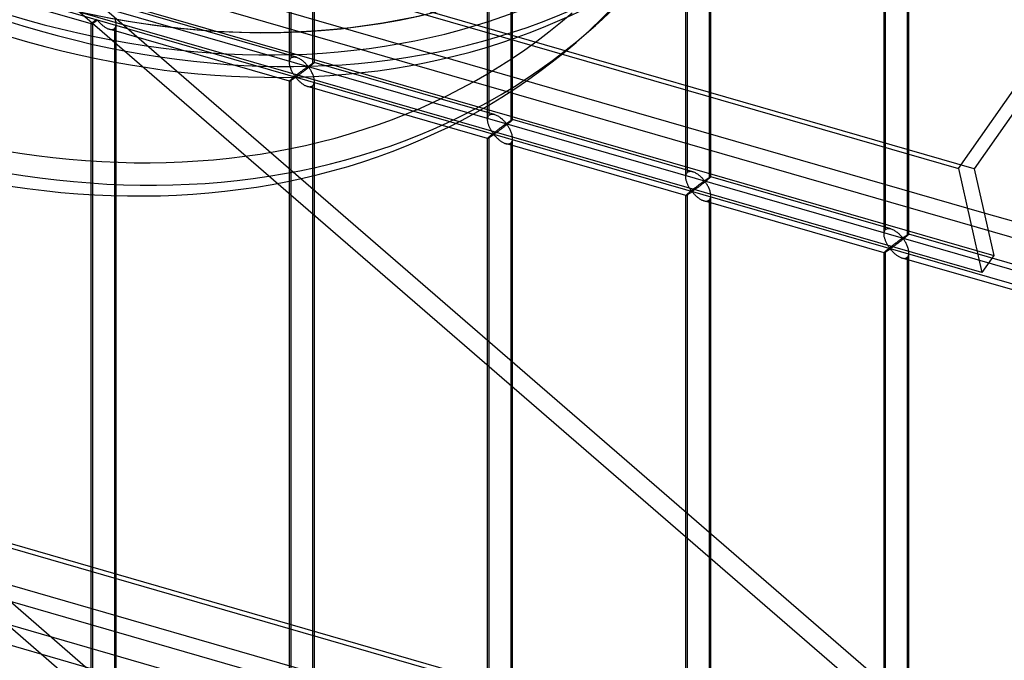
# Model space of a CAD drawing. Header units: millimetres. Extents: x -626 to 636, y -726 to 753.
# Tile 43 of 84: x 100 to 297, y -222 to -93. Entities that reach past the tile are written whole.
import ezdxf

# ---------------------------------------------------------------- set-up
doc = ezdxf.new("R2010")
doc.units = ezdxf.units.MM
doc.layers.add('MAIN-1', color=7, linetype='Continuous')
doc.layers.add('MAIN-2', color=7, linetype='Continuous')

msp = doc.modelspace()

# ---------------------------------------------------------------- linework, layer by layer
at = {"layer": 'MAIN-1'}
for p, q in [((-625.6, 140.97), (288.06, -122.78)), ((292.74, -143.67), (-620.92, 120.08)), ((-625.6, 9.83), (288.06, -253.92)), ((292.74, -274.81), (-620.92, -11.06)), ((288.06, -122.78), (358.99, -21.43)), ((358.65, -26.48), (291.21, -122.83)), ((288.06, -122.78), (292.74, -143.67)), ((291.21, -122.83), (295.12, -140.27)), ((358.99, -150.72), (293.2, -131.73)), ((295.12, -140.27), (292.74, -143.67))]:
    msp.add_line(p, q, dxfattribs=at)
at = {"layer": 'MAIN-2'}
for p, q in [((291.21, -122.83), (-622.45, 140.92)), ((-618.54, 123.48), (295.12, -140.27)), ((293.2, -131.73), (-553.59, 112.72)), ((-552.81, 109.27), (360.84, -154.48)), ((153.75, -101.51), (153.75, 53.88)), ((154.09, -100.59), (154.09, 54.21)), ((158.75, -101.51), (158.75, 53.88)), ((158.41, 52.96), (158.41, -101.84)), ((193.53, -112.99), (193.53, 42.39)), ((193.87, -112.08), (193.87, 42.73)), ((198.53, -112.99), (198.53, 42.39)), ((198.2, 41.48), (198.2, -113.33)), ((-319.9, 35.51), (634.9, -240.11)), ((355.37, -162.31), (-320.23, 32.72)), ((233.32, -124.48), (233.32, 30.91)), ((233.65, -123.56), (233.65, 31.24)), ((237.98, 29.99), (237.98, -124.81)), ((238.32, -124.48), (238.32, 30.91)), ((273.1, -135.96), (273.1, 19.42)), ((273.43, -135.05), (273.43, 19.76)), ((277.76, 18.51), (277.76, -136.29)), ((278.1, -135.96), (278.1, 19.42)), ((291.21, -253.97), (-622.45, 9.78)), ((-618.54, -7.66), (295.12, -271.41)), ((293.2, -262.87), (-553.59, -18.42)), ((-552.81, -21.87), (360.84, -285.62)), ((74.09, -53.82), (296.5, -246.42)), ((294.29, -249.57), (71.29, -56.44)), ((113.97, -93.78), (77.79, -83.33)), ((155.14, -100.46), (118.96, -90.02)), ((115.01, -92.86), (114.92, -92.92)), ((113.99, -93.74), (113.97, -93.76)), ((113.97, -93.76), (113.97, -93.77)), ((113.97, -93.77), (113.97, -93.78)), ((113.97, -249.15), (113.97, -93.77)), ((113.97, -93.78), (113.97, -93.78)), ((113.97, -93.78), (113.97, -93.78)), ((113.97, -93.78), (113.97, -93.78)), ((113.97, -93.78), (113.97, -93.78)), ((113.97, -93.78), (113.97, -93.78)), ((113.97, -93.78), (113.99, -93.78)), ((114.01, -93.71), (113.99, -93.74)), ((113.99, -93.78), (114.01, -93.77)), ((114.05, -93.67), (114.01, -93.71)), ((114.01, -93.77), (114.03, -93.76)), ((114.03, -93.76), (114.06, -93.75)), ((114.1, -93.62), (114.05, -93.67)), ((114.06, -93.75), (114.1, -93.73)), ((114.15, -93.57), (114.1, -93.62)), ((114.1, -93.73), (114.14, -93.7)), ((114.14, -93.7), (114.19, -93.68)), ((114.22, -93.51), (114.15, -93.57)), ((114.19, -93.68), (114.24, -93.65)), ((114.3, -93.44), (114.22, -93.51)), ((114.24, -93.65), (114.29, -93.61)), ((114.29, -93.61), (114.35, -93.58)), ((114.36, -93.39), (114.3, -93.44)), ((114.3, -248.24), (114.3, -93.44)), ((114.35, -93.58), (114.41, -93.54)), ((114.42, -93.34), (114.36, -93.39)), ((114.41, -93.54), (114.47, -93.5)), ((114.48, -93.29), (114.42, -93.34)), ((114.47, -93.5), (114.54, -93.45)), ((114.55, -93.23), (114.48, -93.29)), ((114.54, -93.45), (114.6, -93.41)), ((114.62, -93.17), (114.55, -93.23)), ((114.6, -93.41), (114.67, -93.36)), ((114.69, -93.11), (114.62, -93.17)), ((114.67, -93.36), (114.74, -93.32)), ((114.76, -93.05), (114.69, -93.11)), ((114.74, -93.32), (114.81, -93.27)), ((114.84, -92.99), (114.76, -93.05)), ((114.81, -93.27), (114.88, -93.23)), ((114.92, -92.92), (114.84, -92.99)), ((114.88, -93.23), (114.94, -93.18)), ((114.94, -93.18), (115.01, -93.14)), ((115.01, -93.14), (115.07, -93.1)), ((115.07, -93.1), (115.13, -93.06)), ((115.13, -93.06), (115.22, -93.04)), ((115.22, -93.04), (115.3, -93.11)), ((115.3, -93.11), (115.37, -93.18)), ((115.37, -93.18), (115.44, -93.26)), ((115.44, -93.26), (115.51, -93.35)), ((115.51, -93.35), (115.59, -93.43)), ((115.59, -93.43), (115.68, -93.52)), ((115.68, -93.52), (115.77, -93.61)), ((115.77, -93.61), (115.86, -93.71)), ((115.86, -93.71), (115.96, -93.8)), ((115.96, -93.8), (116.05, -93.89)), ((116.05, -93.89), (116.16, -93.98)), ((116.16, -93.98), (116.26, -94.07)), ((116.26, -94.07), (116.37, -94.16)), ((116.37, -94.16), (116.49, -94.25)), ((116.49, -94.25), (116.6, -94.33)), ((116.6, -94.33), (116.72, -94.41)), ((116.72, -94.41), (116.84, -94.48)), ((116.84, -94.48), (116.96, -94.55)), ((116.96, -94.55), (117.07, -94.62)), ((117.07, -94.62), (117.19, -94.68)), ((117.19, -94.68), (117.32, -94.73)), ((117.32, -94.73), (117.44, -94.78)), ((117.44, -94.78), (117.57, -94.82)), ((117.57, -94.82), (117.7, -94.85)), ((153.76, -105.26), (117.57, -94.82)), ((117.7, -94.85), (117.84, -94.88)), ((118.22, -94.87), (118.34, -94.85)), ((118.34, -94.85), (118.44, -94.81)), ((118.44, -94.81), (118.54, -94.75)), ((118.54, -94.75), (118.63, -94.69)), ((118.63, -94.69), (118.73, -94.58)), ((118.63, -94.69), (118.63, -249.49)), ((118.73, -94.58), (118.82, -94.45)), ((118.87, -93.07), (118.82, -92.89)), ((118.82, -94.45), (118.89, -94.3)), ((118.91, -93.24), (118.87, -93.07)), ((118.89, -94.3), (118.93, -94.13)), ((118.94, -93.41), (118.91, -93.24)), ((118.93, -94.13), (118.96, -93.95)), ((118.96, -93.59), (118.94, -93.41)), ((118.97, -93.76), (118.96, -93.59)), ((118.96, -93.95), (118.97, -93.76)), ((118.97, -249.15), (118.97, -93.77)), ((117.84, -94.88), (117.97, -94.89)), ((117.97, -94.89), (118.1, -94.89)), ((118.1, -94.89), (118.22, -94.87)), ((211.29, -97.47), (213.79, -95.31)), ((153.88, -100.87), (153.94, -100.76)), ((153.94, -100.76), (154.01, -100.67)), ((154.01, -100.67), (154.09, -100.59)), ((154.09, -100.59), (154.2, -100.51)), ((154.2, -100.51), (154.33, -100.45)), ((154.33, -100.45), (154.48, -100.41)), ((154.48, -100.41), (154.64, -100.39)), ((154.64, -100.39), (154.8, -100.39)), ((154.8, -100.39), (154.97, -100.42)), ((154.97, -100.42), (155.15, -100.46)), ((155.15, -100.46), (155.31, -100.52)), ((155.31, -100.52), (155.47, -100.58)), ((155.47, -100.58), (155.62, -100.65)), ((155.62, -100.65), (155.77, -100.74)), ((155.77, -100.74), (155.93, -100.83)), ((153.75, -101.52), (153.76, -101.38)), ((153.76, -101.65), (153.75, -101.52)), ((153.76, -101.38), (153.77, -101.24)), ((153.77, -101.79), (153.76, -101.65)), ((153.77, -101.24), (153.8, -101.1)), ((153.79, -101.93), (153.77, -101.79)), ((153.81, -102.07), (153.79, -101.93)), ((153.8, -101.1), (153.83, -100.98)), ((153.84, -102.2), (153.81, -102.07)), ((153.83, -100.98), (153.88, -100.87)), ((153.88, -102.34), (153.84, -102.2)), ((153.92, -102.48), (153.88, -102.34)), ((153.97, -102.61), (153.92, -102.48)), ((154.02, -102.75), (153.97, -102.61)), ((154.07, -102.89), (154.02, -102.75)), ((155.93, -100.83), (156.08, -100.92)), ((156.08, -100.92), (156.22, -101.03)), ((156.22, -101.03), (156.37, -101.14)), ((156.37, -101.14), (156.51, -101.25)), ((156.51, -101.25), (156.64, -101.37)), ((156.64, -101.37), (156.77, -101.49)), ((156.77, -101.49), (156.89, -101.6)), ((156.88, -102.75), (156.82, -102.8)), ((156.95, -102.7), (156.88, -102.75)), ((156.89, -101.6), (157.01, -101.72)), ((157.01, -102.66), (156.95, -102.7)), ((157.01, -101.72), (157.11, -101.84)), ((157.07, -102.61), (157.01, -102.66)), ((157.13, -102.57), (157.07, -102.61)), ((157.11, -101.84), (157.21, -101.95)), ((157.19, -102.53), (157.13, -102.57)), ((157.24, -102.49), (157.19, -102.53)), ((157.21, -101.95), (157.31, -102.05)), ((157.35, -102.71), (157.22, -102.81)), ((157.29, -102.46), (157.24, -102.49)), ((157.34, -102.43), (157.29, -102.46)), ((157.31, -102.05), (157.4, -102.15)), ((157.39, -102.4), (157.34, -102.43)), ((157.47, -102.61), (157.35, -102.71)), ((157.44, -102.37), (157.39, -102.4)), ((157.4, -102.15), (157.5, -102.24)), ((157.5, -102.36), (157.44, -102.37)), ((157.59, -102.52), (157.47, -102.61)), ((157.5, -102.24), (157.56, -102.23)), ((157.6, -102.45), (157.5, -102.36)), ((157.56, -102.23), (157.61, -102.21)), ((157.71, -102.42), (157.59, -102.52)), ((157.68, -102.55), (157.6, -102.45)), ((157.61, -102.21), (157.66, -102.18)), ((157.66, -102.18), (157.7, -102.15)), ((157.76, -102.67), (157.68, -102.55)), ((157.7, -102.15), (157.75, -102.12)), ((157.83, -102.33), (157.71, -102.42)), ((157.75, -102.12), (157.8, -102.09)), ((157.85, -102.79), (157.76, -102.67)), ((157.8, -102.09), (157.84, -102.05)), ((157.94, -102.24), (157.83, -102.33)), ((157.84, -102.05), (157.89, -102.02)), ((157.89, -102.02), (157.94, -101.99)), ((157.94, -101.99), (157.99, -101.95)), ((158.05, -102.15), (157.94, -102.24)), ((157.99, -101.95), (158.04, -101.92)), ((158.04, -101.92), (158.09, -101.89)), ((158.15, -102.06), (158.05, -102.15)), ((158.09, -101.89), (158.14, -101.86)), ((158.14, -101.86), (158.18, -101.82)), ((158.25, -101.98), (158.15, -102.06)), ((158.18, -101.82), (158.23, -101.79)), ((158.23, -101.79), (158.27, -101.76)), ((158.33, -101.91), (158.25, -101.98)), ((158.27, -101.76), (158.32, -101.73)), ((158.32, -101.73), (158.36, -101.71)), ((158.41, -101.84), (158.33, -101.91)), ((158.36, -101.71), (158.4, -101.68)), ((158.4, -101.68), (158.44, -101.65)), ((158.47, -101.79), (158.41, -101.84)), ((158.44, -101.65), (158.48, -101.63)), ((158.53, -101.74), (158.47, -101.79)), ((158.48, -101.63), (158.52, -101.61)), ((158.52, -101.61), (158.55, -101.59)), ((158.57, -101.7), (158.53, -101.74)), ((158.55, -101.59), (158.59, -101.57)), ((158.62, -101.66), (158.57, -101.7)), ((158.59, -101.57), (158.62, -101.55)), ((158.62, -101.55), (158.64, -101.54)), ((158.65, -101.63), (158.62, -101.66)), ((158.64, -101.54), (158.67, -101.53)), ((158.68, -101.59), (158.65, -101.63)), ((158.67, -101.53), (158.69, -101.52)), ((158.71, -101.57), (158.68, -101.59)), ((158.69, -101.52), (158.71, -101.51)), ((158.71, -101.51), (158.72, -101.5)), ((158.73, -101.55), (158.71, -101.57)), ((158.72, -101.5), (158.73, -101.5)), ((158.73, -101.5), (158.74, -101.5)), ((158.74, -101.53), (158.73, -101.55)), ((158.74, -101.5), (158.74, -101.5)), ((158.74, -101.5), (158.75, -101.5)), ((194.93, -111.94), (158.74, -101.5)), ((158.75, -101.51), (158.74, -101.53)), ((158.75, -101.5), (158.75, -101.5)), ((158.75, -101.5), (158.75, -101.5)), ((158.75, -101.5), (158.75, -101.5)), ((158.75, -101.5), (158.75, -101.51)), ((158.75, -101.51), (158.75, -101.51)), ((154.13, -103.02), (154.07, -102.89)), ((154.19, -103.15), (154.13, -103.02)), ((154.25, -103.28), (154.19, -103.15)), ((154.32, -103.41), (154.25, -103.28)), ((154.33, -104.72), (154.26, -104.77)), ((154.38, -103.53), (154.32, -103.41)), ((154.4, -104.66), (154.33, -104.72)), ((154.45, -103.64), (154.38, -103.53)), ((154.47, -104.6), (154.4, -104.66)), ((154.52, -103.76), (154.45, -103.64)), ((154.55, -104.54), (154.47, -104.6)), ((154.59, -103.87), (154.52, -103.76)), ((154.63, -104.47), (154.55, -104.54)), ((154.65, -103.97), (154.59, -103.87)), ((154.59, -104.76), (154.66, -104.71)), ((154.71, -104.41), (154.63, -104.47)), ((154.72, -104.07), (154.65, -103.97)), ((154.66, -104.71), (154.73, -104.66)), ((154.79, -104.34), (154.71, -104.41)), ((154.79, -104.16), (154.72, -104.07)), ((154.73, -104.66), (154.79, -104.62)), ((154.85, -104.25), (154.79, -104.16)), ((154.87, -104.28), (154.79, -104.34)), ((154.79, -104.62), (154.85, -104.58)), ((154.91, -104.33), (154.85, -104.25)), ((154.85, -104.58), (154.92, -104.54)), ((154.96, -104.21), (154.87, -104.28)), ((154.99, -104.4), (154.91, -104.33)), ((154.92, -104.54), (155, -104.53)), ((155.04, -104.14), (154.96, -104.21)), ((155.08, -104.39), (154.99, -104.4)), ((155, -104.53), (155.09, -104.59)), ((155.13, -104.07), (155.04, -104.14)), ((155.15, -104.35), (155.08, -104.39)), ((155.09, -104.59), (155.15, -104.67)), ((155.22, -104), (155.13, -104.07)), ((155.22, -104.3), (155.15, -104.35)), ((155.15, -104.67), (155.22, -104.75)), ((155.31, -103.94), (155.22, -104)), ((155.29, -104.25), (155.22, -104.3)), ((155.22, -104.75), (155.3, -104.83)), ((155.37, -104.19), (155.29, -104.25)), ((155.39, -103.87), (155.31, -103.94)), ((155.46, -104.13), (155.37, -104.19)), ((155.48, -103.8), (155.39, -103.87)), ((155.54, -104.07), (155.46, -104.13)), ((155.56, -103.74), (155.48, -103.8)), ((155.64, -104), (155.54, -104.07)), ((155.65, -103.67), (155.56, -103.74)), ((155.73, -103.93), (155.64, -104)), ((155.73, -103.61), (155.65, -103.67)), ((155.82, -103.54), (155.73, -103.61)), ((155.83, -103.86), (155.73, -103.93)), ((155.9, -103.48), (155.82, -103.54)), ((155.94, -103.78), (155.83, -103.86)), ((155.98, -103.42), (155.9, -103.48)), ((156.04, -103.7), (155.94, -103.78)), ((156.06, -103.36), (155.98, -103.42)), ((156.15, -103.62), (156.04, -103.7)), ((156.15, -103.29), (156.06, -103.36)), ((156.23, -103.23), (156.15, -103.29)), ((156.26, -103.54), (156.15, -103.62)), ((156.31, -103.17), (156.23, -103.23)), ((156.38, -103.45), (156.26, -103.54)), ((156.38, -103.12), (156.31, -103.17)), ((156.46, -103.06), (156.38, -103.12)), ((156.5, -103.36), (156.38, -103.45)), ((156.54, -103), (156.46, -103.06)), ((156.61, -103.27), (156.5, -103.36)), ((156.61, -102.95), (156.54, -103)), ((156.68, -102.9), (156.61, -102.95)), ((156.73, -103.18), (156.61, -103.27)), ((156.75, -102.85), (156.68, -102.9)), ((156.85, -103.09), (156.73, -103.18)), ((156.82, -102.8), (156.75, -102.85)), ((156.97, -103), (156.85, -103.09)), ((157.1, -102.9), (156.97, -103)), ((157.22, -102.81), (157.1, -102.9)), ((157.93, -102.92), (157.85, -102.79)), ((158.02, -103.06), (157.93, -102.92)), ((158.1, -103.21), (158.02, -103.06)), ((158.19, -103.37), (158.1, -103.21)), ((158.27, -103.53), (158.19, -103.37)), ((158.35, -103.69), (158.27, -103.53)), ((158.42, -103.86), (158.35, -103.69)), ((158.49, -104.03), (158.42, -103.86)), ((158.55, -104.2), (158.49, -104.03)), ((158.61, -104.38), (158.55, -104.2)), ((158.65, -104.55), (158.61, -104.38)), ((158.69, -104.72), (158.65, -104.55)), ((158.72, -104.9), (158.69, -104.72)), ((153.76, -105.24), (153.75, -105.26)), ((153.75, -105.26), (153.75, -105.26)), ((153.75, -105.26), (153.75, -105.26)), ((153.75, -105.26), (153.75, -105.26)), ((153.75, -105.26), (153.75, -105.26)), ((153.75, -105.26), (153.76, -105.26)), ((153.75, -260.64), (153.75, -105.26)), ((153.77, -105.22), (153.76, -105.24)), ((153.76, -105.26), (153.76, -105.26)), ((153.76, -105.26), (153.77, -105.26)), ((153.8, -105.19), (153.77, -105.22)), ((153.77, -105.26), (153.79, -105.26)), ((153.79, -105.26), (153.82, -105.25)), ((153.83, -105.15), (153.8, -105.19)), ((153.82, -105.25), (153.85, -105.23)), ((153.88, -105.11), (153.83, -105.15)), ((153.85, -105.23), (153.88, -105.21)), ((153.94, -105.05), (153.88, -105.11)), ((153.88, -105.21), (153.92, -105.19)), ((153.92, -105.19), (153.97, -105.16)), ((154.01, -104.99), (153.94, -105.05)), ((153.97, -105.16), (154.02, -105.13)), ((154.09, -104.92), (154.01, -104.99)), ((154.02, -105.13), (154.08, -105.1)), ((154.08, -105.1), (154.13, -105.06)), ((154.14, -104.87), (154.09, -104.92)), ((154.09, -259.72), (154.09, -104.92)), ((154.13, -105.06), (154.19, -105.02)), ((154.2, -104.82), (154.14, -104.87)), ((154.19, -105.02), (154.26, -104.98)), ((154.26, -104.77), (154.2, -104.82)), ((154.26, -104.98), (154.32, -104.94)), ((154.32, -104.94), (154.39, -104.89)), ((154.39, -104.89), (154.46, -104.85)), ((154.46, -104.85), (154.52, -104.8)), ((154.52, -104.8), (154.59, -104.76)), ((155.3, -104.83), (155.38, -104.92)), ((155.38, -104.92), (155.46, -105.01)), ((155.46, -105.01), (155.55, -105.1)), ((155.55, -105.1), (155.64, -105.19)), ((155.64, -105.19), (155.74, -105.28)), ((155.74, -105.28), (155.84, -105.37)), ((155.84, -105.37), (155.94, -105.47)), ((155.94, -105.47), (156.05, -105.56)), ((156.05, -105.56), (156.16, -105.64)), ((156.16, -105.64), (156.27, -105.73)), ((156.27, -105.73), (156.38, -105.81)), ((156.38, -105.81), (156.5, -105.89)), ((156.5, -105.89), (156.62, -105.97)), ((156.62, -105.97), (156.74, -106.04)), ((156.74, -106.04), (156.86, -106.1)), ((156.86, -106.1), (156.98, -106.16)), ((156.98, -106.16), (157.1, -106.21)), ((157.1, -106.21), (157.22, -106.26)), ((157.22, -106.26), (157.35, -106.3)), ((157.35, -106.3), (157.49, -106.34)), ((193.54, -116.75), (157.36, -106.3)), ((157.49, -106.34), (157.62, -106.36)), ((157.62, -106.36), (157.75, -106.37)), ((157.75, -106.37), (157.88, -106.37)), ((157.88, -106.37), (158, -106.36)), ((158, -106.36), (158.12, -106.33)), ((158.12, -106.33), (158.23, -106.29)), ((158.23, -106.29), (158.33, -106.24)), ((158.33, -106.24), (158.41, -106.17)), ((158.41, -106.17), (158.52, -106.06)), ((158.41, -106.17), (158.41, -260.97)), ((158.52, -106.06), (158.6, -105.93)), ((158.6, -105.93), (158.67, -105.78)), ((158.67, -105.78), (158.71, -105.62)), ((158.71, -105.62), (158.74, -105.44)), ((158.74, -105.07), (158.72, -104.9)), ((158.75, -105.24), (158.74, -105.07)), ((158.74, -105.44), (158.75, -105.24)), ((158.75, -260.64), (158.75, -105.26)), ((193.55, -112.72), (193.58, -112.59)), ((193.58, -112.59), (193.61, -112.46)), ((193.61, -112.46), (193.66, -112.35)), ((193.66, -112.35), (193.72, -112.25)), ((193.72, -112.25), (193.79, -112.16)), ((193.79, -112.16), (193.87, -112.08)), ((193.87, -112.08), (193.99, -111.99)), ((193.99, -111.99), (194.12, -111.93)), ((194.12, -111.93), (194.26, -111.89)), ((194.26, -111.89), (194.42, -111.87)), ((194.42, -111.87), (194.59, -111.88)), ((194.59, -111.88), (194.76, -111.9)), ((194.76, -111.9), (194.93, -111.95)), ((194.93, -111.95), (195.09, -112)), ((195.09, -112), (195.25, -112.06)), ((195.25, -112.06), (195.41, -112.14)), ((195.41, -112.14), (195.56, -112.22)), ((195.56, -112.22), (195.71, -112.31)), ((195.71, -112.31), (195.86, -112.41)), ((195.86, -112.41), (196.01, -112.51)), ((196.01, -112.51), (196.15, -112.62)), ((196.15, -112.62), (196.29, -112.74)), ((193.53, -113), (193.54, -112.86)), ((193.54, -113.14), (193.53, -113)), ((193.54, -112.86), (193.55, -112.72)), ((193.55, -113.28), (193.54, -113.14)), ((193.57, -113.41), (193.55, -113.28)), ((193.6, -113.55), (193.57, -113.41)), ((193.63, -113.69), (193.6, -113.55)), ((193.66, -113.82), (193.63, -113.69)), ((193.7, -113.96), (193.66, -113.82)), ((193.75, -114.1), (193.7, -113.96)), ((193.8, -114.24), (193.75, -114.1)), ((193.85, -114.37), (193.8, -114.24)), ((193.91, -114.5), (193.85, -114.37)), ((193.97, -114.64), (193.91, -114.5)), ((196.17, -114.6), (196.09, -114.66)), ((196.24, -114.54), (196.17, -114.6)), ((196.32, -114.49), (196.24, -114.54)), ((196.29, -112.74), (196.42, -112.85)), ((196.39, -114.43), (196.32, -114.49)), ((196.46, -114.38), (196.39, -114.43)), ((196.42, -112.85), (196.55, -112.97)), ((196.53, -114.33), (196.46, -114.38)), ((196.64, -114.57), (196.52, -114.67)), ((196.6, -114.28), (196.53, -114.33)), ((196.55, -112.97), (196.67, -113.09)), ((196.67, -114.23), (196.6, -114.28)), ((196.76, -114.48), (196.64, -114.57)), ((196.67, -113.09), (196.79, -113.21)), ((196.73, -114.18), (196.67, -114.23)), ((196.79, -114.14), (196.73, -114.18)), ((196.88, -114.39), (196.76, -114.48)), ((196.79, -113.21), (196.9, -113.32)), ((196.86, -114.1), (196.79, -114.14)), ((196.91, -114.05), (196.86, -114.1)), ((197, -114.29), (196.88, -114.39)), ((196.9, -113.32), (197, -113.43)), ((196.97, -114.02), (196.91, -114.05)), ((197.02, -113.98), (196.97, -114.02)), ((197, -113.43), (197.09, -113.54)), ((197.13, -114.19), (197, -114.29)), ((197.07, -113.94), (197.02, -113.98)), ((197.12, -113.91), (197.07, -113.94)), ((197.09, -113.54), (197.18, -113.64)), ((197.17, -113.88), (197.12, -113.91)), ((197.25, -114.1), (197.13, -114.19)), ((197.22, -113.85), (197.17, -113.88)), ((197.18, -113.64), (197.28, -113.72)), ((197.28, -113.85), (197.22, -113.85)), ((197.38, -114), (197.25, -114.1)), ((197.28, -113.72), (197.35, -113.71)), ((197.38, -113.93), (197.28, -113.85)), ((197.35, -113.71), (197.39, -113.69)), ((197.5, -113.9), (197.38, -114)), ((197.46, -114.04), (197.38, -113.93)), ((197.39, -113.69), (197.44, -113.66)), ((197.44, -113.66), (197.48, -113.63)), ((197.55, -114.15), (197.46, -114.04)), ((197.48, -113.63), (197.53, -113.6)), ((197.61, -113.81), (197.5, -113.9)), ((197.53, -113.6), (197.58, -113.57)), ((197.63, -114.27), (197.55, -114.15)), ((197.58, -113.57), (197.63, -113.54)), ((197.72, -113.72), (197.61, -113.81)), ((197.63, -113.54), (197.67, -113.5)), ((197.72, -114.41), (197.63, -114.27)), ((197.67, -113.5), (197.72, -113.47)), ((197.72, -113.47), (197.77, -113.44)), ((197.83, -113.63), (197.72, -113.72)), ((197.8, -114.55), (197.72, -114.41)), ((197.77, -113.44), (197.82, -113.4)), ((197.89, -114.7), (197.8, -114.55)), ((197.82, -113.4), (197.87, -113.37)), ((197.93, -113.55), (197.83, -113.63)), ((197.87, -113.37), (197.92, -113.34)), ((197.92, -113.34), (197.97, -113.31)), ((198.03, -113.47), (197.93, -113.55)), ((197.97, -113.31), (198.01, -113.28)), ((198.01, -113.28), (198.06, -113.25)), ((198.12, -113.39), (198.03, -113.47)), ((198.06, -113.25), (198.1, -113.22)), ((198.1, -113.22), (198.15, -113.19)), ((198.2, -113.33), (198.12, -113.39)), ((198.15, -113.19), (198.19, -113.16)), ((198.19, -113.16), (198.23, -113.14)), ((198.26, -113.27), (198.2, -113.33)), ((198.23, -113.14), (198.27, -113.11)), ((198.31, -113.23), (198.26, -113.27)), ((198.27, -113.11), (198.3, -113.09)), ((198.3, -113.09), (198.34, -113.07)), ((198.36, -113.18), (198.31, -113.23)), ((198.34, -113.07), (198.37, -113.05)), ((198.4, -113.14), (198.36, -113.18)), ((198.37, -113.05), (198.4, -113.04)), ((198.4, -113.04), (198.43, -113.02)), ((198.44, -113.11), (198.4, -113.14)), ((198.43, -113.02), (198.45, -113.01)), ((198.47, -113.08), (198.44, -113.11)), ((198.45, -113.01), (198.47, -113)), ((198.47, -113), (198.49, -112.99)), ((198.49, -113.05), (198.47, -113.08)), ((198.49, -112.99), (198.51, -112.99)), ((198.51, -113.03), (198.49, -113.05)), ((198.51, -112.99), (198.52, -112.98)), ((198.52, -113.01), (198.51, -113.03)), ((198.52, -112.98), (198.53, -112.98)), ((198.53, -113), (198.52, -113.01)), ((198.53, -112.98), (198.53, -112.98)), ((198.53, -112.98), (198.53, -112.99)), ((234.71, -123.43), (198.53, -112.98)), ((198.53, -112.99), (198.53, -112.99)), ((198.53, -112.99), (198.53, -112.99)), ((198.53, -112.99), (198.53, -112.99)), ((198.53, -112.99), (198.53, -112.99)), ((198.53, -112.99), (198.53, -113)), ((193.66, -116.59), (193.61, -116.64)), ((193.72, -116.54), (193.66, -116.59)), ((193.79, -116.48), (193.72, -116.54)), ((193.87, -116.41), (193.79, -116.48)), ((193.8, -116.61), (193.86, -116.58)), ((193.86, -116.58), (193.92, -116.54)), ((193.92, -116.36), (193.87, -116.41)), ((193.87, -271.21), (193.87, -116.41)), ((193.98, -116.31), (193.92, -116.36)), ((193.92, -116.54), (193.98, -116.51)), ((194.03, -114.76), (193.97, -114.64)), ((194.05, -116.26), (193.98, -116.31)), ((193.98, -116.51), (194.04, -116.46)), ((194.1, -114.89), (194.03, -114.76)), ((194.04, -116.46), (194.1, -116.42)), ((194.11, -116.2), (194.05, -116.26)), ((194.16, -115.01), (194.1, -114.89)), ((194.1, -116.42), (194.17, -116.38)), ((194.18, -116.14), (194.11, -116.2)), ((194.23, -115.13), (194.16, -115.01)), ((194.17, -116.38), (194.24, -116.33)), ((194.26, -116.08), (194.18, -116.14)), ((194.3, -115.24), (194.23, -115.13)), ((194.24, -116.33), (194.31, -116.29)), ((194.33, -116.02), (194.26, -116.08)), ((194.37, -115.35), (194.3, -115.24)), ((194.31, -116.29), (194.37, -116.24)), ((194.41, -115.96), (194.33, -116.02)), ((194.44, -115.46), (194.37, -115.35)), ((194.37, -116.24), (194.44, -116.19)), ((194.49, -115.89), (194.41, -115.96)), ((194.5, -115.56), (194.44, -115.46)), ((194.44, -116.19), (194.51, -116.15)), ((194.57, -115.83), (194.49, -115.89)), ((194.57, -115.65), (194.5, -115.56)), ((194.51, -116.15), (194.57, -116.11)), ((194.63, -115.73), (194.57, -115.65)), ((194.66, -115.76), (194.57, -115.83)), ((194.57, -116.11), (194.64, -116.06)), ((194.7, -115.81), (194.63, -115.73)), ((194.64, -116.06), (194.7, -116.03)), ((194.74, -115.69), (194.66, -115.76)), ((194.77, -115.88), (194.7, -115.81)), ((194.7, -116.03), (194.78, -116.01)), ((194.83, -115.63), (194.74, -115.69)), ((194.86, -115.87), (194.77, -115.88)), ((194.78, -116.01), (194.87, -116.08)), ((194.91, -115.56), (194.83, -115.63)), ((194.93, -115.83), (194.86, -115.87)), ((194.87, -116.08), (194.94, -116.15)), ((195, -115.49), (194.91, -115.56)), ((195, -115.78), (194.93, -115.83)), ((194.94, -116.15), (195.01, -116.23)), ((195.09, -115.42), (195, -115.49)), ((195.08, -115.73), (195, -115.78)), ((195.01, -116.23), (195.08, -116.31)), ((195.15, -115.68), (195.08, -115.73)), ((195.08, -116.31), (195.16, -116.4)), ((195.18, -115.35), (195.09, -115.42)), ((195.24, -115.62), (195.15, -115.68)), ((195.16, -116.4), (195.24, -116.49)), ((195.26, -115.29), (195.18, -115.35)), ((195.33, -115.55), (195.24, -115.62)), ((195.24, -116.49), (195.33, -116.58)), ((195.35, -115.22), (195.26, -115.29)), ((195.42, -115.49), (195.33, -115.55)), ((195.33, -116.58), (195.42, -116.67)), ((195.43, -115.16), (195.35, -115.22)), ((195.52, -115.42), (195.42, -115.49)), ((195.51, -115.09), (195.43, -115.16)), ((195.6, -115.03), (195.51, -115.09)), ((195.62, -115.34), (195.52, -115.42)), ((195.68, -114.97), (195.6, -115.03)), ((195.72, -115.27), (195.62, -115.34)), ((195.76, -114.9), (195.68, -114.97)), ((195.82, -115.19), (195.72, -115.27)), ((195.85, -114.84), (195.76, -114.9)), ((195.93, -115.11), (195.82, -115.19)), ((195.93, -114.78), (195.85, -114.84)), ((196.01, -114.72), (195.93, -114.78)), ((196.05, -115.02), (195.93, -115.11)), ((196.09, -114.66), (196.01, -114.72)), ((196.16, -114.93), (196.05, -115.02)), ((196.28, -114.85), (196.16, -114.93)), ((196.4, -114.76), (196.28, -114.85)), ((196.52, -114.67), (196.4, -114.76)), ((197.97, -114.85), (197.89, -114.7)), ((198.05, -115.01), (197.97, -114.85)), ((198.13, -115.17), (198.05, -115.01)), ((198.2, -115.34), (198.13, -115.17)), ((198.27, -115.52), (198.2, -115.34)), ((198.34, -115.69), (198.27, -115.52)), ((198.39, -115.86), (198.34, -115.69)), ((198.44, -116.04), (198.39, -115.86)), ((198.48, -116.21), (198.44, -116.04)), ((198.51, -116.38), (198.48, -116.21)), ((198.52, -116.56), (198.51, -116.38)), ((198.53, -116.73), (198.52, -116.56)), ((193.54, -116.73), (193.53, -116.74)), ((193.53, -116.74), (193.53, -116.74)), ((193.53, -116.74), (193.53, -116.75)), ((193.53, -272.12), (193.53, -116.74)), ((193.53, -116.75), (193.54, -116.75)), ((193.55, -116.71), (193.54, -116.73)), ((193.54, -116.75), (193.54, -116.75)), ((193.54, -116.75), (193.54, -116.75)), ((193.54, -116.75), (193.54, -116.75)), ((193.54, -116.75), (193.55, -116.75)), ((193.58, -116.68), (193.55, -116.71)), ((193.55, -116.75), (193.57, -116.74)), ((193.57, -116.74), (193.6, -116.73)), ((193.61, -116.64), (193.58, -116.68)), ((193.6, -116.73), (193.63, -116.72)), ((193.63, -116.72), (193.67, -116.7)), ((193.67, -116.7), (193.71, -116.67)), ((193.71, -116.67), (193.75, -116.65)), ((193.75, -116.65), (193.8, -116.61)), ((195.42, -116.67), (195.52, -116.77)), ((195.52, -116.77), (195.62, -116.86)), ((195.62, -116.86), (195.72, -116.95)), ((195.72, -116.95), (195.83, -117.04)), ((195.83, -117.04), (195.94, -117.13)), ((195.94, -117.13), (196.05, -117.21)), ((196.05, -117.21), (196.17, -117.3)), ((196.17, -117.3), (196.28, -117.38)), ((196.28, -117.38), (196.4, -117.45)), ((196.4, -117.45), (196.52, -117.52)), ((196.52, -117.52), (196.64, -117.58)), ((196.64, -117.58), (196.76, -117.64)), ((196.76, -117.64), (196.88, -117.7)), ((196.88, -117.7), (197.01, -117.75)), ((197.01, -117.75), (197.13, -117.79)), ((197.13, -117.79), (197.27, -117.82)), ((233.32, -128.23), (197.14, -117.79)), ((197.27, -117.82), (197.4, -117.84)), ((197.4, -117.84), (197.54, -117.86)), ((197.54, -117.86), (197.66, -117.86)), ((197.66, -117.86), (197.79, -117.84)), ((197.79, -117.84), (197.9, -117.82)), ((197.9, -117.82), (198.01, -117.78)), ((198.01, -117.78), (198.11, -117.72)), ((198.11, -117.72), (198.2, -117.66)), ((198.2, -117.66), (198.3, -117.55)), ((198.2, -117.66), (198.2, -272.46)), ((198.3, -117.55), (198.39, -117.42)), ((198.39, -117.42), (198.45, -117.27)), ((198.45, -117.27), (198.5, -117.1)), ((198.5, -117.1), (198.52, -116.92)), ((198.52, -116.92), (198.53, -116.73)), ((198.53, -272.12), (198.53, -116.74)), ((233.32, -124.34), (233.34, -124.2)), ((233.32, -124.49), (233.32, -124.34)), ((233.32, -124.62), (233.32, -124.49)), ((233.34, -124.2), (233.36, -124.07)), ((233.36, -124.07), (233.4, -123.95)), ((233.4, -123.95), (233.45, -123.83)), ((233.45, -123.83), (233.5, -123.73)), ((233.5, -123.73), (233.57, -123.64)), ((233.57, -123.64), (233.65, -123.56)), ((233.65, -123.56), (233.77, -123.48)), ((233.77, -123.48), (233.9, -123.42)), ((233.9, -123.42), (234.05, -123.38)), ((234.05, -123.38), (234.2, -123.36)), ((234.2, -123.36), (234.37, -123.36)), ((234.37, -123.36), (234.54, -123.39)), ((234.54, -123.39), (234.72, -123.43)), ((234.72, -123.43), (234.88, -123.48)), ((234.88, -123.48), (235.03, -123.55)), ((235.03, -123.55), (235.19, -123.62)), ((235.19, -123.62), (235.34, -123.7)), ((235.34, -123.7), (235.49, -123.79)), ((235.49, -123.79), (235.64, -123.89)), ((235.64, -123.89), (235.79, -124)), ((235.79, -124), (235.93, -124.11)), ((235.93, -124.11), (236.07, -124.22)), ((236.07, -124.22), (236.21, -124.34)), ((236.21, -124.34), (236.33, -124.45)), ((236.33, -124.45), (236.46, -124.57)), ((238.18, -124.52), (238.21, -124.51)), ((238.21, -124.51), (238.23, -124.49)), ((238.23, -124.49), (238.25, -124.48)), ((238.25, -124.48), (238.27, -124.48)), ((238.27, -124.48), (238.29, -124.47)), ((238.29, -124.47), (238.3, -124.47)), ((238.31, -124.5), (238.29, -124.51)), ((238.3, -124.47), (238.31, -124.47)), ((238.31, -124.47), (238.31, -124.47)), ((238.31, -124.47), (238.31, -124.47)), ((238.31, -124.47), (238.31, -124.47)), ((238.31, -124.47), (238.31, -124.47)), ((238.31, -124.47), (238.31, -124.47)), ((238.31, -124.47), (238.32, -124.47)), ((238.32, -124.47), (238.31, -124.48)), ((274.49, -134.91), (238.31, -124.47)), ((238.31, -124.48), (238.31, -124.5)), ((233.33, -124.76), (233.32, -124.62)), ((233.35, -124.9), (233.33, -124.76)), ((233.38, -125.04), (233.35, -124.9)), ((233.41, -125.17), (233.38, -125.04)), ((233.45, -125.31), (233.41, -125.17)), ((233.49, -125.45), (233.45, -125.31)), ((233.53, -125.58), (233.49, -125.45)), ((233.58, -125.72), (233.53, -125.58)), ((233.64, -125.86), (233.58, -125.72)), ((233.69, -125.99), (233.64, -125.86)), ((233.75, -126.12), (233.69, -125.99)), ((233.82, -126.25), (233.75, -126.12)), ((233.88, -126.37), (233.82, -126.25)), ((233.95, -126.5), (233.88, -126.37)), ((235.46, -126.45), (235.38, -126.51)), ((235.55, -126.39), (235.46, -126.45)), ((235.63, -126.32), (235.55, -126.39)), ((235.71, -126.26), (235.63, -126.32)), ((235.79, -126.2), (235.71, -126.26)), ((235.87, -126.14), (235.79, -126.2)), ((235.95, -126.42), (235.83, -126.51)), ((235.95, -126.09), (235.87, -126.14)), ((236.03, -126.03), (235.95, -126.09)), ((236.06, -126.33), (235.95, -126.42)), ((236.1, -125.97), (236.03, -126.03)), ((236.18, -126.24), (236.06, -126.33)), ((236.17, -125.92), (236.1, -125.97)), ((236.25, -125.87), (236.17, -125.92)), ((236.3, -126.15), (236.18, -126.24)), ((236.32, -125.81), (236.25, -125.87)), ((236.42, -126.06), (236.3, -126.15)), ((236.38, -125.76), (236.32, -125.81)), ((236.45, -125.72), (236.38, -125.76)), ((236.54, -125.97), (236.42, -126.06)), ((236.52, -125.67), (236.45, -125.72)), ((236.46, -124.57), (236.57, -124.69)), ((236.58, -125.62), (236.52, -125.67)), ((236.66, -125.87), (236.54, -125.97)), ((236.57, -124.69), (236.68, -124.81)), ((236.64, -125.58), (236.58, -125.62)), ((236.7, -125.54), (236.64, -125.58)), ((236.79, -125.78), (236.66, -125.87)), ((236.68, -124.81), (236.78, -124.92)), ((236.75, -125.5), (236.7, -125.54)), ((236.81, -125.46), (236.75, -125.5)), ((236.78, -124.92), (236.87, -125.02)), ((236.91, -125.68), (236.79, -125.78)), ((236.86, -125.43), (236.81, -125.46)), ((236.91, -125.39), (236.86, -125.43)), ((236.87, -125.02), (236.96, -125.12)), ((236.95, -125.36), (236.91, -125.39)), ((237.04, -125.58), (236.91, -125.68)), ((237, -125.34), (236.95, -125.36)), ((236.96, -125.12), (237.07, -125.21)), ((237.07, -125.33), (237, -125.34)), ((237.16, -125.48), (237.04, -125.58)), ((237.07, -125.21), (237.13, -125.2)), ((237.17, -125.42), (237.07, -125.33)), ((237.13, -125.2), (237.18, -125.17)), ((237.28, -125.39), (237.16, -125.48)), ((237.25, -125.52), (237.17, -125.42)), ((237.18, -125.17), (237.22, -125.15)), ((237.22, -125.15), (237.27, -125.12)), ((237.33, -125.64), (237.25, -125.52)), ((237.27, -125.12), (237.31, -125.09)), ((237.4, -125.3), (237.28, -125.39)), ((237.31, -125.09), (237.36, -125.05)), ((237.41, -125.76), (237.33, -125.64)), ((237.36, -125.05), (237.41, -125.02)), ((237.51, -125.2), (237.4, -125.3)), ((237.41, -125.02), (237.46, -124.99)), ((237.5, -125.89), (237.41, -125.76)), ((237.46, -124.99), (237.51, -124.96)), ((237.58, -126.03), (237.5, -125.89)), ((237.51, -124.96), (237.56, -124.92)), ((237.62, -125.12), (237.51, -125.2)), ((237.56, -124.92), (237.6, -124.89)), ((237.67, -126.18), (237.58, -126.03)), ((237.6, -124.89), (237.65, -124.86)), ((237.72, -125.03), (237.62, -125.12)), ((237.65, -124.86), (237.7, -124.82)), ((237.75, -126.34), (237.67, -126.18)), ((237.7, -124.82), (237.75, -124.79)), ((237.81, -124.95), (237.72, -125.03)), ((237.75, -124.79), (237.79, -124.76)), ((237.84, -126.49), (237.75, -126.34)), ((237.79, -124.76), (237.84, -124.73)), ((237.9, -124.88), (237.81, -124.95)), ((237.84, -124.73), (237.89, -124.7)), ((237.89, -124.7), (237.93, -124.67)), ((237.98, -124.81), (237.9, -124.88)), ((237.93, -124.67), (237.97, -124.65)), ((237.97, -124.65), (238.01, -124.62)), ((238.04, -124.76), (237.98, -124.81)), ((238.01, -124.62), (238.05, -124.6)), ((238.09, -124.71), (238.04, -124.76)), ((238.05, -124.6), (238.09, -124.58)), ((238.09, -124.58), (238.12, -124.56)), ((238.14, -124.67), (238.09, -124.71)), ((238.12, -124.56), (238.15, -124.54)), ((238.18, -124.63), (238.14, -124.67)), ((238.15, -124.54), (238.18, -124.52)), ((238.22, -124.59), (238.18, -124.63)), ((238.25, -124.56), (238.22, -124.59)), ((238.27, -124.54), (238.25, -124.56)), ((238.29, -124.51), (238.27, -124.54)), ((233.34, -128.19), (233.32, -128.21)), ((233.32, -128.21), (233.32, -128.23)), ((233.32, -128.23), (233.32, -128.23)), ((233.32, -128.23), (233.32, -128.23)), ((233.32, -128.23), (233.32, -128.23)), ((233.32, -128.23), (233.32, -128.23)), ((233.32, -128.23), (233.32, -128.23)), ((233.32, -128.23), (233.32, -128.23)), ((233.32, -128.23), (233.34, -128.23)), ((233.32, -283.61), (233.32, -128.23)), ((233.36, -128.16), (233.34, -128.19)), ((233.34, -128.23), (233.36, -128.23)), ((233.4, -128.12), (233.36, -128.16)), ((233.36, -128.23), (233.38, -128.22)), ((233.38, -128.22), (233.41, -128.2)), ((233.45, -128.08), (233.4, -128.12)), ((233.41, -128.2), (233.45, -128.18)), ((233.5, -128.02), (233.45, -128.08)), ((233.45, -128.18), (233.49, -128.16)), ((233.49, -128.16), (233.54, -128.13)), ((233.57, -127.96), (233.5, -128.02)), ((233.54, -128.13), (233.59, -128.1)), ((233.65, -127.89), (233.57, -127.96)), ((233.59, -128.1), (233.64, -128.07)), ((233.64, -128.07), (233.7, -128.03)), ((233.71, -127.84), (233.65, -127.89)), ((233.65, -282.69), (233.65, -127.89)), ((233.7, -128.03), (233.76, -127.99)), ((233.77, -127.79), (233.71, -127.84)), ((233.76, -127.99), (233.82, -127.95)), ((233.83, -127.74), (233.77, -127.79)), ((233.82, -127.95), (233.89, -127.91)), ((233.9, -127.68), (233.83, -127.74)), ((233.89, -127.91), (233.95, -127.86)), ((233.97, -127.63), (233.9, -127.68)), ((234.02, -126.61), (233.95, -126.5)), ((233.95, -127.86), (234.02, -127.82)), ((234.04, -127.57), (233.97, -127.63)), ((234.08, -126.73), (234.02, -126.61)), ((234.02, -127.82), (234.09, -127.77)), ((234.11, -127.51), (234.04, -127.57)), ((234.15, -126.84), (234.08, -126.73)), ((234.09, -127.77), (234.16, -127.72)), ((234.19, -127.44), (234.11, -127.51)), ((234.22, -126.94), (234.15, -126.84)), ((234.16, -127.72), (234.22, -127.68)), ((234.27, -127.38), (234.19, -127.44)), ((234.29, -127.04), (234.22, -126.94)), ((234.22, -127.68), (234.29, -127.63)), ((234.35, -127.31), (234.27, -127.38)), ((234.35, -127.13), (234.29, -127.04)), ((234.29, -127.63), (234.36, -127.59)), ((234.42, -127.22), (234.35, -127.13)), ((234.44, -127.24), (234.35, -127.31)), ((234.36, -127.59), (234.42, -127.55)), ((234.48, -127.3), (234.42, -127.22)), ((234.42, -127.55), (234.48, -127.51)), ((234.52, -127.18), (234.44, -127.24)), ((234.56, -127.37), (234.48, -127.3)), ((234.48, -127.51), (234.57, -127.49)), ((234.61, -127.11), (234.52, -127.18)), ((234.65, -127.35), (234.56, -127.37)), ((234.57, -127.49), (234.65, -127.56)), ((234.7, -127.04), (234.61, -127.11)), ((234.71, -127.31), (234.65, -127.35)), ((234.65, -127.56), (234.72, -127.63)), ((234.78, -126.97), (234.7, -127.04)), ((234.78, -127.27), (234.71, -127.31)), ((234.72, -127.63), (234.79, -127.71)), ((234.87, -126.9), (234.78, -126.97)), ((234.86, -127.22), (234.78, -127.27)), ((234.79, -127.71), (234.86, -127.8)), ((234.94, -127.16), (234.86, -127.22)), ((234.86, -127.8), (234.94, -127.89)), ((234.96, -126.84), (234.87, -126.9)), ((235.02, -127.1), (234.94, -127.16)), ((234.94, -127.89), (235.03, -127.97)), ((235.04, -126.77), (234.96, -126.84)), ((235.11, -127.04), (235.02, -127.1)), ((235.03, -127.97), (235.12, -128.07)), ((235.13, -126.71), (235.04, -126.77)), ((235.2, -126.97), (235.11, -127.04)), ((235.12, -128.07), (235.21, -128.16)), ((235.21, -126.64), (235.13, -126.71)), ((235.3, -126.9), (235.2, -126.97)), ((235.3, -126.58), (235.21, -126.64)), ((235.21, -128.16), (235.3, -128.25)), ((235.38, -126.51), (235.3, -126.58)), ((235.4, -126.83), (235.3, -126.9)), ((235.3, -128.25), (235.4, -128.34)), ((235.5, -126.75), (235.4, -126.83)), ((235.4, -128.34), (235.51, -128.43)), ((235.61, -126.67), (235.5, -126.75)), ((235.51, -128.43), (235.61, -128.52)), ((235.72, -126.59), (235.61, -126.67)), ((235.83, -126.51), (235.72, -126.59)), ((237.91, -126.66), (237.84, -126.49)), ((237.99, -126.83), (237.91, -126.66)), ((238.06, -127), (237.99, -126.83)), ((238.12, -127.17), (238.06, -127)), ((238.17, -127.35), (238.12, -127.17)), ((238.22, -127.52), (238.17, -127.35)), ((238.26, -127.69), (238.22, -127.52)), ((238.29, -127.87), (238.26, -127.69)), ((238.28, -128.59), (238.31, -128.4)), ((238.31, -128.04), (238.29, -127.87)), ((238.32, -128.21), (238.31, -128.04)), ((238.31, -128.4), (238.32, -128.21)), ((238.32, -283.61), (238.32, -128.23)), ((235.61, -128.52), (235.72, -128.61)), ((235.72, -128.61), (235.84, -128.7)), ((235.84, -128.7), (235.95, -128.78)), ((235.95, -128.78), (236.07, -128.86)), ((236.07, -128.86), (236.19, -128.93)), ((236.19, -128.93), (236.3, -129)), ((236.3, -129), (236.42, -129.07)), ((236.42, -129.07), (236.54, -129.13)), ((236.54, -129.13), (236.67, -129.18)), ((236.67, -129.18), (236.79, -129.23)), ((236.79, -129.23), (236.91, -129.27)), ((236.91, -129.27), (237.05, -129.3)), ((273.11, -139.72), (236.92, -129.27)), ((237.05, -129.3), (237.19, -129.33)), ((237.19, -129.33), (237.32, -129.34)), ((237.32, -129.34), (237.45, -129.34)), ((237.45, -129.34), (237.57, -129.33)), ((237.57, -129.33), (237.69, -129.3)), ((237.69, -129.3), (237.79, -129.26)), ((237.79, -129.26), (237.89, -129.21)), ((237.89, -129.21), (237.98, -129.14)), ((237.98, -129.14), (238.08, -129.03)), ((237.98, -129.14), (237.98, -283.94)), ((238.08, -129.03), (238.17, -128.9)), ((238.17, -128.9), (238.23, -128.75)), ((238.23, -128.75), (238.28, -128.59)), ((273.1, -135.83), (273.12, -135.69)), ((273.1, -135.97), (273.1, -135.83)), ((273.1, -136.11), (273.1, -135.97)), ((273.12, -136.24), (273.1, -136.11)), ((273.12, -135.69), (273.14, -135.56)), ((273.14, -136.38), (273.12, -136.24)), ((273.14, -135.56), (273.18, -135.43)), ((273.18, -135.43), (273.23, -135.32)), ((273.23, -135.32), (273.29, -135.22)), ((273.29, -135.22), (273.36, -135.12)), ((273.36, -135.12), (273.43, -135.05)), ((273.43, -135.05), (273.55, -134.96)), ((273.55, -134.96), (273.68, -134.9)), ((273.68, -134.9), (273.83, -134.86)), ((273.83, -134.86), (273.99, -134.84)), ((273.99, -134.84), (274.15, -134.85)), ((274.15, -134.85), (274.32, -134.87)), ((274.32, -134.87), (274.5, -134.92)), ((274.5, -134.92), (274.66, -134.97)), ((274.66, -134.97), (274.82, -135.03)), ((274.82, -135.03), (274.97, -135.11)), ((274.97, -135.11), (275.12, -135.19)), ((275.12, -135.19), (275.28, -135.28)), ((275.28, -135.28), (275.43, -135.38)), ((275.43, -135.38), (275.57, -135.48)), ((275.57, -135.48), (275.72, -135.59)), ((275.72, -135.59), (275.86, -135.71)), ((275.86, -135.71), (275.99, -135.82)), ((275.99, -135.82), (276.12, -135.94)), ((276.12, -135.94), (276.24, -136.06)), ((276.24, -136.06), (276.35, -136.18)), ((276.35, -136.18), (276.46, -136.29)), ((276.46, -136.29), (276.56, -136.4)), ((277.39, -136.37), (277.44, -136.34)), ((277.44, -136.34), (277.48, -136.31)), ((277.48, -136.31), (277.53, -136.28)), ((277.53, -136.28), (277.58, -136.25)), ((277.58, -136.25), (277.62, -136.22)), ((277.68, -136.36), (277.6, -136.44)), ((277.62, -136.22), (277.67, -136.19)), ((277.67, -136.19), (277.71, -136.16)), ((277.76, -136.29), (277.68, -136.36)), ((277.71, -136.16), (277.75, -136.13)), ((277.75, -136.13), (277.79, -136.11)), ((277.82, -136.24), (277.76, -136.29)), ((277.79, -136.11), (277.83, -136.08)), ((277.88, -136.2), (277.82, -136.24)), ((277.83, -136.08), (277.87, -136.06)), ((277.87, -136.06), (277.9, -136.04)), ((277.92, -136.15), (277.88, -136.2)), ((277.9, -136.04), (277.94, -136.02)), ((277.97, -136.11), (277.92, -136.15)), ((277.94, -136.02), (277.96, -136.01)), ((277.96, -136.01), (277.99, -135.99)), ((278, -136.08), (277.97, -136.11)), ((277.99, -135.99), (278.02, -135.98)), ((278.03, -136.05), (278, -136.08)), ((278.02, -135.98), (278.04, -135.97)), ((278.06, -136.02), (278.03, -136.05)), ((278.04, -135.97), (278.06, -135.96)), ((278.06, -135.96), (278.07, -135.96)), ((278.08, -136), (278.06, -136.02)), ((278.07, -135.96), (278.08, -135.95)), ((278.08, -135.95), (278.09, -135.95)), ((278.09, -135.98), (278.08, -136)), ((278.09, -135.95), (278.09, -135.95)), ((278.09, -135.95), (278.1, -135.95)), ((314.28, -146.4), (278.09, -135.95)), ((278.1, -135.97), (278.09, -135.98)), ((278.1, -135.95), (278.1, -135.95)), ((278.1, -135.95), (278.1, -135.96)), ((278.1, -135.96), (278.1, -135.96)), ((278.1, -135.96), (278.1, -135.96)), ((278.1, -135.96), (278.1, -135.97)), ((273.16, -136.52), (273.14, -136.38)), ((273.19, -136.66), (273.16, -136.52)), ((273.23, -136.79), (273.19, -136.66)), ((273.27, -136.93), (273.23, -136.79)), ((273.32, -137.07), (273.27, -136.93)), ((273.37, -137.2), (273.32, -137.07)), ((273.42, -137.34), (273.37, -137.2)), ((273.48, -137.47), (273.42, -137.34)), ((273.54, -137.6), (273.48, -137.47)), ((273.6, -137.73), (273.54, -137.6)), ((273.66, -137.86), (273.6, -137.73)), ((273.73, -137.98), (273.66, -137.86)), ((273.8, -138.1), (273.73, -137.98)), ((273.87, -138.21), (273.8, -138.1)), ((273.93, -138.32), (273.87, -138.21)), ((274, -138.43), (273.93, -138.32)), ((274.74, -138.32), (274.65, -138.39)), ((274.83, -138.26), (274.74, -138.32)), ((274.91, -138.19), (274.83, -138.26)), ((275, -138.13), (274.91, -138.19)), ((275.08, -138.06), (275, -138.13)), ((275.16, -138), (275.08, -138.06)), ((275.18, -138.31), (275.08, -138.38)), ((275.25, -137.93), (275.16, -138)), ((275.28, -138.23), (275.18, -138.31)), ((275.33, -137.87), (275.25, -137.93)), ((275.39, -138.16), (275.28, -138.23)), ((275.41, -137.81), (275.33, -137.87)), ((275.5, -138.07), (275.39, -138.16)), ((275.49, -137.75), (275.41, -137.81)), ((275.58, -137.69), (275.49, -137.75)), ((275.61, -137.99), (275.5, -138.07)), ((275.65, -137.63), (275.58, -137.69)), ((275.73, -137.9), (275.61, -137.99)), ((275.73, -137.57), (275.65, -137.63)), ((275.81, -137.51), (275.73, -137.57)), ((275.85, -137.82), (275.73, -137.9)), ((275.88, -137.46), (275.81, -137.51)), ((275.96, -137.73), (275.85, -137.82)), ((275.96, -137.4), (275.88, -137.46)), ((276.03, -137.35), (275.96, -137.4)), ((276.08, -137.63), (275.96, -137.73)), ((276.1, -137.3), (276.03, -137.35)), ((276.2, -137.54), (276.08, -137.63)), ((276.17, -137.25), (276.1, -137.3)), ((276.23, -137.2), (276.17, -137.25)), ((276.32, -137.45), (276.2, -137.54)), ((276.3, -137.15), (276.23, -137.2)), ((276.36, -137.11), (276.3, -137.15)), ((276.45, -137.36), (276.32, -137.45)), ((276.42, -137.06), (276.36, -137.11)), ((276.48, -137.02), (276.42, -137.06)), ((276.57, -137.26), (276.45, -137.36)), ((276.53, -136.98), (276.48, -137.02)), ((276.59, -136.95), (276.53, -136.98)), ((276.56, -136.4), (276.66, -136.51)), ((276.69, -137.16), (276.57, -137.26)), ((276.64, -136.91), (276.59, -136.95)), ((276.69, -136.88), (276.64, -136.91)), ((276.66, -136.51), (276.74, -136.61)), ((276.74, -136.85), (276.69, -136.88)), ((276.82, -137.07), (276.69, -137.16)), ((276.74, -136.61), (276.85, -136.69)), ((276.78, -136.82), (276.74, -136.85)), ((276.85, -136.81), (276.78, -136.82)), ((276.94, -136.97), (276.82, -137.07)), ((276.85, -136.69), (276.91, -136.68)), ((276.95, -136.9), (276.85, -136.81)), ((276.91, -136.68), (276.96, -136.66)), ((277.06, -136.87), (276.94, -136.97)), ((277.03, -137.01), (276.95, -136.9)), ((276.96, -136.66), (277.01, -136.63)), ((277.01, -136.63), (277.05, -136.6)), ((277.11, -137.12), (277.03, -137.01)), ((277.05, -136.6), (277.1, -136.57)), ((277.18, -136.78), (277.06, -136.87)), ((277.1, -136.57), (277.14, -136.54)), ((277.2, -137.24), (277.11, -137.12)), ((277.14, -136.54), (277.19, -136.51)), ((277.29, -136.69), (277.18, -136.78)), ((277.19, -136.51), (277.24, -136.47)), ((277.28, -137.38), (277.2, -137.24)), ((277.24, -136.47), (277.29, -136.44)), ((277.37, -137.52), (277.28, -137.38)), ((277.29, -136.44), (277.34, -136.41)), ((277.4, -136.6), (277.29, -136.69)), ((277.34, -136.41), (277.39, -136.37)), ((277.45, -137.67), (277.37, -137.52)), ((277.5, -136.52), (277.4, -136.6)), ((277.54, -137.82), (277.45, -137.67)), ((277.6, -136.44), (277.5, -136.52)), ((277.62, -137.98), (277.54, -137.82)), ((277.7, -138.14), (277.62, -137.98)), ((277.77, -138.31), (277.7, -138.14)), ((277.84, -138.48), (277.77, -138.31)), ((273.12, -139.68), (273.1, -139.7)), ((273.1, -139.7), (273.1, -139.71)), ((273.1, -139.71), (273.1, -139.71)), ((273.1, -139.71), (273.1, -139.71)), ((273.1, -139.71), (273.1, -139.72)), ((273.1, -295.09), (273.1, -139.71)), ((273.1, -139.72), (273.1, -139.72)), ((273.1, -139.72), (273.1, -139.72)), ((273.1, -139.72), (273.11, -139.72)), ((273.11, -139.72), (273.12, -139.72)), ((273.14, -139.65), (273.12, -139.68)), ((273.12, -139.72), (273.14, -139.71)), ((273.18, -139.61), (273.14, -139.65)), ((273.14, -139.71), (273.16, -139.7)), ((273.16, -139.7), (273.2, -139.68)), ((273.23, -139.56), (273.18, -139.61)), ((273.2, -139.68), (273.23, -139.66)), ((273.29, -139.51), (273.23, -139.56)), ((273.23, -139.66), (273.27, -139.64)), ((273.27, -139.64), (273.32, -139.61)), ((273.36, -139.44), (273.29, -139.51)), ((273.32, -139.61), (273.37, -139.58)), ((273.43, -139.38), (273.36, -139.44)), ((273.37, -139.58), (273.43, -139.55)), ((273.49, -139.33), (273.43, -139.38)), ((273.43, -294.18), (273.43, -139.38)), ((273.43, -139.55), (273.48, -139.51)), ((273.48, -139.51), (273.54, -139.47)), ((273.55, -139.28), (273.49, -139.33)), ((273.54, -139.47), (273.61, -139.43)), ((273.61, -139.22), (273.55, -139.28)), ((273.68, -139.17), (273.61, -139.22)), ((273.61, -139.43), (273.67, -139.39)), ((273.67, -139.39), (273.74, -139.35)), ((273.75, -139.11), (273.68, -139.17)), ((273.74, -139.35), (273.8, -139.3)), ((273.82, -139.05), (273.75, -139.11)), ((273.8, -139.3), (273.87, -139.25)), ((273.9, -138.99), (273.82, -139.05)), ((273.87, -139.25), (273.94, -139.21)), ((273.97, -138.93), (273.9, -138.99)), ((273.94, -139.21), (274.01, -139.16)), ((274.06, -138.86), (273.97, -138.93)), ((274.07, -138.52), (274, -138.43)), ((274.01, -139.16), (274.07, -139.12)), ((274.14, -138.8), (274.06, -138.86)), ((274.13, -138.62), (274.07, -138.52)), ((274.07, -139.12), (274.14, -139.07)), ((274.2, -138.7), (274.13, -138.62)), ((274.22, -138.73), (274.14, -138.8)), ((274.14, -139.07), (274.2, -139.03)), ((274.26, -138.78), (274.2, -138.7)), ((274.2, -139.03), (274.27, -139)), ((274.31, -138.66), (274.22, -138.73)), ((274.34, -138.85), (274.26, -138.78)), ((274.27, -139), (274.35, -138.98)), ((274.39, -138.59), (274.31, -138.66)), ((274.43, -138.84), (274.34, -138.85)), ((274.35, -138.98), (274.43, -139.04)), ((274.48, -138.53), (274.39, -138.59)), ((274.5, -138.8), (274.43, -138.84)), ((274.43, -139.04), (274.5, -139.12)), ((274.57, -138.46), (274.48, -138.53)), ((274.57, -138.75), (274.5, -138.8)), ((274.5, -139.12), (274.57, -139.2)), ((274.65, -138.39), (274.57, -138.46)), ((274.64, -138.7), (274.57, -138.75)), ((274.57, -139.2), (274.65, -139.28)), ((274.72, -138.65), (274.64, -138.7)), ((274.65, -139.28), (274.73, -139.37)), ((274.8, -138.59), (274.72, -138.65)), ((274.73, -139.37), (274.81, -139.46)), ((274.89, -138.52), (274.8, -138.59)), ((274.81, -139.46), (274.9, -139.55)), ((274.99, -138.45), (274.89, -138.52)), ((274.9, -139.55), (274.99, -139.64)), ((275.08, -138.38), (274.99, -138.45)), ((274.99, -139.64), (275.09, -139.74)), ((275.09, -139.74), (275.19, -139.83)), ((275.19, -139.83), (275.29, -139.92)), ((275.29, -139.92), (275.4, -140.01)), ((275.4, -140.01), (275.51, -140.1)), ((275.51, -140.1), (275.62, -140.18)), ((275.62, -140.18), (275.73, -140.27)), ((275.73, -140.27), (275.85, -140.34)), ((277.9, -138.66), (277.84, -138.48)), ((277.96, -138.83), (277.9, -138.66)), ((277.95, -140.39), (278.02, -140.24)), ((278, -139), (277.96, -138.83)), ((278.04, -139.18), (278, -139)), ((278.02, -140.24), (278.06, -140.07)), ((278.07, -139.35), (278.04, -139.18)), ((278.06, -140.07), (278.09, -139.89)), ((278.09, -139.53), (278.07, -139.35)), ((278.1, -139.7), (278.09, -139.53)), ((278.09, -139.89), (278.1, -139.7)), ((278.1, -295.09), (278.1, -139.71)), ((328.23, -409.41), (18.53, -141.2)), ((275.85, -140.34), (275.97, -140.42)), ((275.97, -140.42), (276.09, -140.49)), ((276.09, -140.49), (276.21, -140.55)), ((276.21, -140.55), (276.33, -140.61)), ((276.33, -140.61), (276.45, -140.67)), ((276.45, -140.67), (276.57, -140.71)), ((276.57, -140.71), (276.7, -140.75)), ((276.7, -140.75), (276.84, -140.79)), ((312.89, -151.2), (276.71, -140.76)), ((276.84, -140.79), (276.97, -140.81)), ((276.97, -140.81), (277.1, -140.83)), ((277.1, -140.83), (277.23, -140.83)), ((277.23, -140.83), (277.35, -140.81)), ((277.35, -140.81), (277.47, -140.79)), ((277.47, -140.79), (277.58, -140.74)), ((277.58, -140.74), (277.67, -140.69)), ((277.67, -140.69), (277.76, -140.62)), ((277.76, -140.62), (277.87, -140.52)), ((277.76, -140.62), (277.76, -295.43)), ((277.87, -140.52), (277.95, -140.39)), ((15.72, -143.82), (292.39, -383.43))]:
    msp.add_line(p, q, dxfattribs=at)
for centre, major_axis, start_param, end_param in [((-32.1, -27.8), (-346.97, 400.64), -2.427868, 0), ((102.5, 88.77), (138.79, -160.26), -2.427868, 0), ((100, 86.6), (-138.79, 160.26), 0.713724, 3.141593), ((99.99, 86.6), (-135.51, 156.48), 0.713724, 3.141593), ((100, 86.6), (132.24, -152.7), -2.427868, 0.713724), ((99.99, 86.6), (-132.24, 152.7), 0.713724, 3.350945), ((75, 64.95), (138.79, -160.26), -2.427868, 0.000001), ((75, 64.95), (135.51, -156.48), -2.427868, 0), ((72.5, 62.79), (-138.79, 160.26), 0.713724, 3.141593), ((-32.1, -27.8), (-346.97, 400.64), 0.713724, 3.141593), ((-34.6, -29.96), (346.97, -400.64), -2.427868, 0), ((72.5, 62.79), (-138.79, 160.26), -3.141592, -2.427868), ((75, 64.95), (138.79, -160.26), 0.000001, 0.37721)]:
    msp.add_ellipse(centre, major_axis=major_axis, ratio=0.75, start_param=start_param, end_param=end_param, dxfattribs=at)

doc.saveas('drawing.dxf')
